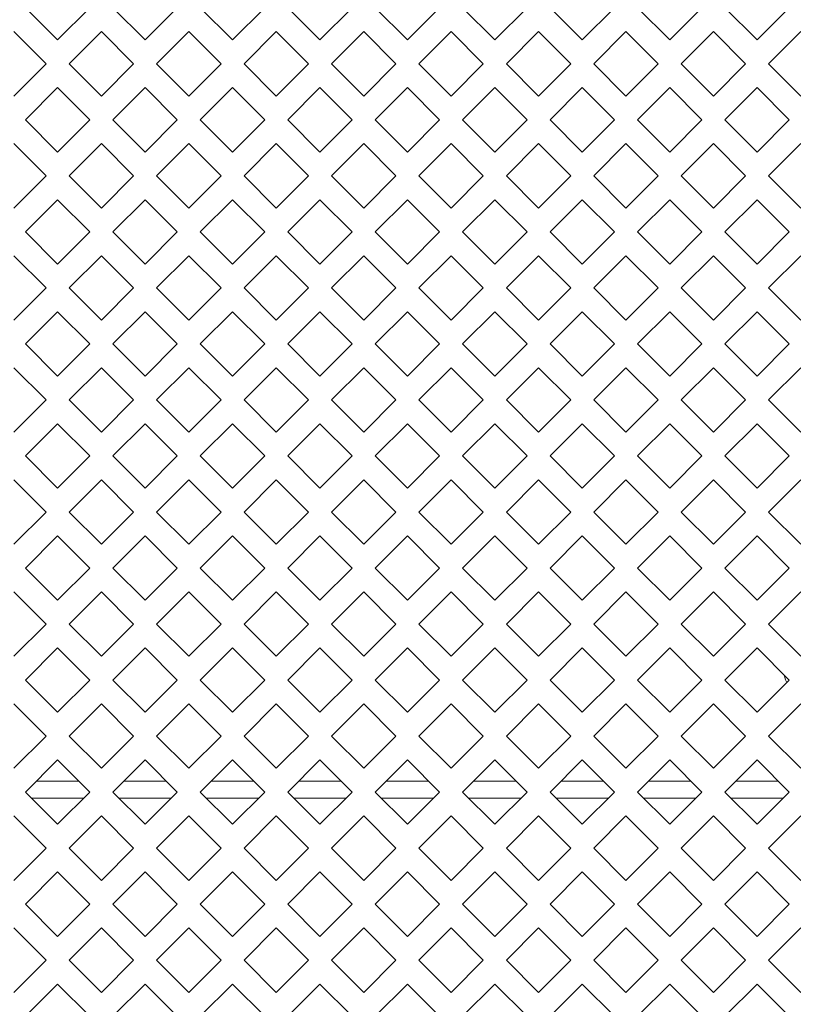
# Model space of a CAD drawing. Header units: millimetres. Extents: x 38 to 253, y 25 to 200.
# Tile 35 of 71: x 61.04 to 66.7, y 112.19 to 119.4. Entities that reach past the tile are written whole.
import ezdxf

# ---------------------------------------------------------------- set-up
doc = ezdxf.new("R2010")
doc.units = ezdxf.units.MM

msp = doc.modelspace()

# ---------------------------------------------------------------- linework, layer by layer
at = {"color": 7, "linetype": 'Continuous', "lineweight": 15}
for p, q in [((61.31424, 119.24718), (61.07854, 119.48288)), ((61.54994, 119.48288), (61.31424, 119.24718)), ((61.95424, 119.24718), (61.71854, 119.48288)), ((62.18994, 119.48288), (61.95424, 119.24718)), ((62.59424, 119.24718), (62.35854, 119.48288)), ((62.82994, 119.48288), (62.59424, 119.24718)), ((63.23424, 119.24718), (62.99854, 119.48288)), ((63.46994, 119.48288), (63.23424, 119.24718)), ((63.87424, 119.24718), (63.63854, 119.48288)), ((64.10994, 119.48288), (63.87424, 119.24718)), ((64.51424, 119.24718), (64.27854, 119.48288)), ((64.74994, 119.48288), (64.51424, 119.24718)), ((65.15424, 119.24718), (64.91854, 119.48288)), ((65.38994, 119.48288), (65.15424, 119.24718)), ((65.79424, 119.24718), (65.55854, 119.48288)), ((66.02994, 119.48288), (65.79424, 119.24718)), ((66.43424, 119.24718), (66.19854, 119.48288)), ((66.66994, 119.48288), (66.43424, 119.24718)), ((60.99424, 119.30858), (61.22994, 119.07288)), ((61.39854, 119.07288), (61.63424, 119.30858)), ((61.63424, 119.30858), (61.86994, 119.07288)), ((62.03854, 119.07288), (62.27424, 119.30858)), ((62.27424, 119.30858), (62.50994, 119.07288)), ((62.67854, 119.07288), (62.91424, 119.30858)), ((62.91424, 119.30858), (63.14994, 119.07288)), ((63.31854, 119.07288), (63.55424, 119.30858)), ((63.55424, 119.30858), (63.78994, 119.07288)), ((63.95854, 119.07288), (64.19424, 119.30858)), ((64.19424, 119.30858), (64.42994, 119.07288)), ((64.59854, 119.07288), (64.83424, 119.30858)), ((64.83424, 119.30858), (65.06994, 119.07288)), ((65.23854, 119.07288), (65.47424, 119.30858)), ((65.47424, 119.30858), (65.70994, 119.07288)), ((65.87854, 119.07288), (66.11424, 119.30858)), ((66.11424, 119.30858), (66.34994, 119.07288)), ((66.51854, 119.07288), (66.75424, 119.30858)), ((61.22994, 119.07288), (60.99424, 118.83718)), ((61.63424, 118.83718), (61.39854, 119.07288)), ((61.86994, 119.07288), (61.63424, 118.83718)), ((62.27424, 118.83718), (62.03854, 119.07288)), ((62.50994, 119.07288), (62.27424, 118.83718)), ((62.91424, 118.83718), (62.67854, 119.07288)), ((63.14994, 119.07288), (62.91424, 118.83718)), ((63.55424, 118.83718), (63.31854, 119.07288)), ((63.78994, 119.07288), (63.55424, 118.83718)), ((64.19424, 118.83718), (63.95854, 119.07288)), ((64.42994, 119.07288), (64.19424, 118.83718)), ((64.83424, 118.83718), (64.59854, 119.07288)), ((65.06994, 119.07288), (64.83424, 118.83718)), ((65.47424, 118.83718), (65.23854, 119.07288)), ((65.70994, 119.07288), (65.47424, 118.83718)), ((66.11424, 118.83718), (65.87854, 119.07288)), ((66.34994, 119.07288), (66.11424, 118.83718)), ((66.75424, 118.83718), (66.51854, 119.07288)), ((61.07854, 118.66288), (61.31424, 118.89858)), ((61.31424, 118.89858), (61.54994, 118.66288)), ((61.71854, 118.66288), (61.95424, 118.89858)), ((61.95424, 118.89858), (62.18994, 118.66288)), ((62.35854, 118.66288), (62.59424, 118.89858)), ((62.59424, 118.89858), (62.82994, 118.66288)), ((62.99854, 118.66288), (63.23424, 118.89858)), ((63.23424, 118.89858), (63.46994, 118.66288)), ((63.63854, 118.66288), (63.87424, 118.89858)), ((63.87424, 118.89858), (64.10994, 118.66288)), ((64.27854, 118.66288), (64.51424, 118.89858)), ((64.51424, 118.89858), (64.74994, 118.66288)), ((64.91854, 118.66288), (65.15424, 118.89858)), ((65.15424, 118.89858), (65.38994, 118.66288)), ((65.55854, 118.66288), (65.79424, 118.89858)), ((65.79424, 118.89858), (66.02994, 118.66288)), ((66.19854, 118.66288), (66.43424, 118.89858)), ((66.43424, 118.89858), (66.66994, 118.66288)), ((61.31424, 118.42718), (61.07854, 118.66288)), ((61.54994, 118.66288), (61.31424, 118.42718)), ((61.95424, 118.42718), (61.71854, 118.66288)), ((62.18994, 118.66288), (61.95424, 118.42718)), ((62.59424, 118.42718), (62.35854, 118.66288)), ((62.82994, 118.66288), (62.59424, 118.42718)), ((63.23424, 118.42718), (62.99854, 118.66288)), ((63.46994, 118.66288), (63.23424, 118.42718)), ((63.87424, 118.42718), (63.63854, 118.66288)), ((64.10994, 118.66288), (63.87424, 118.42718)), ((64.51424, 118.42718), (64.27854, 118.66288)), ((64.74994, 118.66288), (64.51424, 118.42718)), ((65.15424, 118.42718), (64.91854, 118.66288)), ((65.38994, 118.66288), (65.15424, 118.42718)), ((65.79424, 118.42718), (65.55854, 118.66288)), ((66.02994, 118.66288), (65.79424, 118.42718)), ((66.43424, 118.42718), (66.19854, 118.66288)), ((66.66994, 118.66288), (66.43424, 118.42718)), ((60.99424, 118.48858), (61.22994, 118.25288)), ((61.39854, 118.25288), (61.63424, 118.48858)), ((61.63424, 118.48858), (61.86994, 118.25288)), ((62.03854, 118.25288), (62.27424, 118.48858)), ((62.27424, 118.48858), (62.50994, 118.25288)), ((62.67854, 118.25288), (62.91424, 118.48858)), ((62.91424, 118.48858), (63.14994, 118.25288)), ((63.31854, 118.25288), (63.55424, 118.48858)), ((63.55424, 118.48858), (63.78994, 118.25288)), ((63.95854, 118.25288), (64.19424, 118.48858)), ((64.19424, 118.48858), (64.42994, 118.25288)), ((64.59854, 118.25288), (64.83424, 118.48858)), ((64.83424, 118.48858), (65.06994, 118.25288)), ((65.23854, 118.25288), (65.47424, 118.48858)), ((65.47424, 118.48858), (65.70994, 118.25288)), ((65.87854, 118.25288), (66.11424, 118.48858)), ((66.11424, 118.48858), (66.34994, 118.25288)), ((66.51854, 118.25288), (66.75424, 118.48858)), ((61.22994, 118.25288), (60.99424, 118.01718)), ((61.63424, 118.01718), (61.39854, 118.25288)), ((61.86994, 118.25288), (61.63424, 118.01718)), ((62.27424, 118.01718), (62.03854, 118.25288)), ((62.50994, 118.25288), (62.27424, 118.01718)), ((62.91424, 118.01718), (62.67854, 118.25288)), ((63.14994, 118.25288), (62.91424, 118.01718)), ((63.55424, 118.01718), (63.31854, 118.25288)), ((63.78994, 118.25288), (63.55424, 118.01718)), ((64.19424, 118.01718), (63.95854, 118.25288)), ((64.42994, 118.25288), (64.19424, 118.01718)), ((64.83424, 118.01718), (64.59854, 118.25288)), ((65.06994, 118.25288), (64.83424, 118.01718)), ((65.47424, 118.01718), (65.23854, 118.25288)), ((65.70994, 118.25288), (65.47424, 118.01718)), ((66.11424, 118.01718), (65.87854, 118.25288)), ((66.34994, 118.25288), (66.11424, 118.01718)), ((66.75424, 118.01718), (66.51854, 118.25288)), ((61.07854, 117.84288), (61.31424, 118.07858)), ((61.31424, 118.07858), (61.54994, 117.84288)), ((61.71854, 117.84288), (61.95424, 118.07858)), ((61.95424, 118.07858), (62.18994, 117.84288)), ((62.35854, 117.84288), (62.59424, 118.07858)), ((62.59424, 118.07858), (62.82994, 117.84288)), ((62.99854, 117.84288), (63.23424, 118.07858)), ((63.23424, 118.07858), (63.46994, 117.84288)), ((63.63854, 117.84288), (63.87424, 118.07858)), ((63.87424, 118.07858), (64.10994, 117.84288)), ((64.27854, 117.84288), (64.51424, 118.07858)), ((64.51424, 118.07858), (64.74994, 117.84288)), ((64.91854, 117.84288), (65.15424, 118.07858)), ((65.15424, 118.07858), (65.38994, 117.84288)), ((65.55854, 117.84288), (65.79424, 118.07858)), ((65.79424, 118.07858), (66.02994, 117.84288)), ((66.19854, 117.84288), (66.43424, 118.07858)), ((66.43424, 118.07858), (66.66994, 117.84288)), ((61.31424, 117.60718), (61.07854, 117.84288)), ((61.54994, 117.84288), (61.31424, 117.60718)), ((61.95424, 117.60718), (61.71854, 117.84288)), ((62.18994, 117.84288), (61.95424, 117.60718)), ((62.59424, 117.60718), (62.35854, 117.84288)), ((62.82994, 117.84288), (62.59424, 117.60718)), ((63.23424, 117.60718), (62.99854, 117.84288)), ((63.46994, 117.84288), (63.23424, 117.60718)), ((63.87424, 117.60718), (63.63854, 117.84288)), ((64.10994, 117.84288), (63.87424, 117.60718)), ((64.51424, 117.60718), (64.27854, 117.84288)), ((64.74994, 117.84288), (64.51424, 117.60718)), ((65.15424, 117.60718), (64.91854, 117.84288)), ((65.38994, 117.84288), (65.15424, 117.60718)), ((65.79424, 117.60718), (65.55854, 117.84288)), ((66.02994, 117.84288), (65.79424, 117.60718)), ((66.43424, 117.60718), (66.19854, 117.84288)), ((66.66994, 117.84288), (66.43424, 117.60718)), ((60.99424, 117.66858), (61.22994, 117.43288)), ((61.39854, 117.43288), (61.63424, 117.66858)), ((61.63424, 117.66858), (61.86994, 117.43288)), ((62.03854, 117.43288), (62.27424, 117.66858)), ((62.27424, 117.66858), (62.50994, 117.43288)), ((62.67854, 117.43288), (62.91424, 117.66858)), ((62.91424, 117.66858), (63.14994, 117.43288)), ((63.31854, 117.43288), (63.55424, 117.66858)), ((63.55424, 117.66858), (63.78994, 117.43288)), ((63.95854, 117.43288), (64.19424, 117.66858)), ((64.19424, 117.66858), (64.42994, 117.43288)), ((64.59854, 117.43288), (64.83424, 117.66858)), ((64.83424, 117.66858), (65.06994, 117.43288)), ((65.23854, 117.43288), (65.47424, 117.66858)), ((65.47424, 117.66858), (65.70994, 117.43288)), ((65.87854, 117.43288), (66.11424, 117.66858)), ((66.11424, 117.66858), (66.34994, 117.43288)), ((66.51854, 117.43288), (66.75424, 117.66858)), ((61.22994, 117.43288), (60.99424, 117.19718)), ((61.63424, 117.19718), (61.39854, 117.43288)), ((61.86994, 117.43288), (61.63424, 117.19718)), ((62.27424, 117.19718), (62.03854, 117.43288)), ((62.50994, 117.43288), (62.27424, 117.19718)), ((62.91424, 117.19718), (62.67854, 117.43288)), ((63.14994, 117.43288), (62.91424, 117.19718)), ((63.55424, 117.19718), (63.31854, 117.43288)), ((63.78994, 117.43288), (63.55424, 117.19718)), ((64.19424, 117.19718), (63.95854, 117.43288)), ((64.42994, 117.43288), (64.19424, 117.19718)), ((64.83424, 117.19718), (64.59854, 117.43288)), ((65.06994, 117.43288), (64.83424, 117.19718)), ((65.47424, 117.19718), (65.23854, 117.43288)), ((65.70994, 117.43288), (65.47424, 117.19718)), ((66.11424, 117.19718), (65.87854, 117.43288)), ((66.34994, 117.43288), (66.11424, 117.19718)), ((66.75424, 117.19718), (66.51854, 117.43288)), ((61.07854, 117.02288), (61.31424, 117.25858)), ((61.31424, 117.25858), (61.54994, 117.02288)), ((61.71854, 117.02288), (61.95424, 117.25858)), ((61.95424, 117.25858), (62.18994, 117.02288)), ((62.35854, 117.02288), (62.59424, 117.25858)), ((62.59424, 117.25858), (62.82994, 117.02288)), ((62.99854, 117.02288), (63.23424, 117.25858)), ((63.23424, 117.25858), (63.46994, 117.02288)), ((63.63854, 117.02288), (63.87424, 117.25858)), ((63.87424, 117.25858), (64.10994, 117.02288)), ((64.27854, 117.02288), (64.51424, 117.25858)), ((64.51424, 117.25858), (64.74994, 117.02288)), ((64.91854, 117.02288), (65.15424, 117.25858)), ((65.15424, 117.25858), (65.38994, 117.02288)), ((65.55854, 117.02288), (65.79424, 117.25858)), ((65.79424, 117.25858), (66.02994, 117.02288)), ((66.19854, 117.02288), (66.43424, 117.25858)), ((66.43424, 117.25858), (66.66994, 117.02288)), ((61.31424, 116.78718), (61.07854, 117.02288)), ((61.54994, 117.02288), (61.31424, 116.78718)), ((61.95424, 116.78718), (61.71854, 117.02288)), ((62.18994, 117.02288), (61.95424, 116.78718)), ((62.59424, 116.78718), (62.35854, 117.02288)), ((62.82994, 117.02288), (62.59424, 116.78718)), ((63.23424, 116.78718), (62.99854, 117.02288)), ((63.46994, 117.02288), (63.23424, 116.78718)), ((63.87424, 116.78718), (63.63854, 117.02288)), ((64.10994, 117.02288), (63.87424, 116.78718)), ((64.51424, 116.78718), (64.27854, 117.02288)), ((64.74994, 117.02288), (64.51424, 116.78718)), ((65.15424, 116.78718), (64.91854, 117.02288)), ((65.38994, 117.02288), (65.15424, 116.78718)), ((65.79424, 116.78718), (65.55854, 117.02288)), ((66.02994, 117.02288), (65.79424, 116.78718)), ((66.43424, 116.78718), (66.19854, 117.02288)), ((66.66994, 117.02288), (66.43424, 116.78718)), ((60.99424, 116.84858), (61.22994, 116.61288)), ((61.39854, 116.61288), (61.63424, 116.84858)), ((61.63424, 116.84858), (61.86994, 116.61288)), ((62.03854, 116.61288), (62.27424, 116.84858)), ((62.27424, 116.84858), (62.50994, 116.61288)), ((62.67854, 116.61288), (62.91424, 116.84858)), ((62.91424, 116.84858), (63.14994, 116.61288)), ((63.31854, 116.61288), (63.55424, 116.84858)), ((63.55424, 116.84858), (63.78994, 116.61288)), ((63.95854, 116.61288), (64.19424, 116.84858)), ((64.19424, 116.84858), (64.42994, 116.61288)), ((64.59854, 116.61288), (64.83424, 116.84858)), ((64.83424, 116.84858), (65.06994, 116.61288)), ((65.23854, 116.61288), (65.47424, 116.84858)), ((65.47424, 116.84858), (65.70994, 116.61288)), ((65.87854, 116.61288), (66.11424, 116.84858)), ((66.11424, 116.84858), (66.34994, 116.61288)), ((66.51854, 116.61288), (66.75424, 116.84858)), ((61.22994, 116.61288), (60.99424, 116.37718)), ((61.63424, 116.37718), (61.39854, 116.61288)), ((61.86994, 116.61288), (61.63424, 116.37718)), ((62.27424, 116.37718), (62.03854, 116.61288)), ((62.50994, 116.61288), (62.27424, 116.37718)), ((62.91424, 116.37718), (62.67854, 116.61288)), ((63.14994, 116.61288), (62.91424, 116.37718)), ((63.55424, 116.37718), (63.31854, 116.61288)), ((63.78994, 116.61288), (63.55424, 116.37718)), ((64.19424, 116.37718), (63.95854, 116.61288)), ((64.42994, 116.61288), (64.19424, 116.37718)), ((64.83424, 116.37718), (64.59854, 116.61288)), ((65.06994, 116.61288), (64.83424, 116.37718)), ((65.47424, 116.37718), (65.23854, 116.61288)), ((65.70994, 116.61288), (65.47424, 116.37718)), ((66.11424, 116.37718), (65.87854, 116.61288)), ((66.34994, 116.61288), (66.11424, 116.37718)), ((66.75424, 116.37718), (66.51854, 116.61288)), ((61.07854, 116.20288), (61.31424, 116.43858)), ((61.31424, 116.43858), (61.54994, 116.20288)), ((61.71854, 116.20288), (61.95424, 116.43858)), ((61.95424, 116.43858), (62.18994, 116.20288)), ((62.35854, 116.20288), (62.59424, 116.43858)), ((62.59424, 116.43858), (62.82994, 116.20288)), ((62.99854, 116.20288), (63.23424, 116.43858)), ((63.23424, 116.43858), (63.46994, 116.20288)), ((63.63854, 116.20288), (63.87424, 116.43858)), ((63.87424, 116.43858), (64.10994, 116.20288)), ((64.27854, 116.20288), (64.51424, 116.43858)), ((64.51424, 116.43858), (64.74994, 116.20288)), ((64.91854, 116.20288), (65.15424, 116.43858)), ((65.15424, 116.43858), (65.38994, 116.20288)), ((65.55854, 116.20288), (65.79424, 116.43858)), ((65.79424, 116.43858), (66.02994, 116.20288)), ((66.19854, 116.20288), (66.43424, 116.43858)), ((66.43424, 116.43858), (66.66994, 116.20288)), ((61.31424, 115.96718), (61.07854, 116.20288)), ((61.54994, 116.20288), (61.31424, 115.96718)), ((61.95424, 115.96718), (61.71854, 116.20288)), ((62.18994, 116.20288), (61.95424, 115.96718)), ((62.59424, 115.96718), (62.35854, 116.20288)), ((62.82994, 116.20288), (62.59424, 115.96718)), ((63.23424, 115.96718), (62.99854, 116.20288)), ((63.46994, 116.20288), (63.23424, 115.96718)), ((63.87424, 115.96718), (63.63854, 116.20288)), ((64.10994, 116.20288), (63.87424, 115.96718)), ((64.51424, 115.96718), (64.27854, 116.20288)), ((64.74994, 116.20288), (64.51424, 115.96718)), ((65.15424, 115.96718), (64.91854, 116.20288)), ((65.38994, 116.20288), (65.15424, 115.96718)), ((65.79424, 115.96718), (65.55854, 116.20288)), ((66.02994, 116.20288), (65.79424, 115.96718)), ((66.43424, 115.96718), (66.19854, 116.20288)), ((66.66994, 116.20288), (66.43424, 115.96718)), ((60.99424, 116.02858), (61.22994, 115.79288)), ((61.39854, 115.79288), (61.63424, 116.02858)), ((61.63424, 116.02858), (61.86994, 115.79288)), ((62.03854, 115.79288), (62.27424, 116.02858)), ((62.27424, 116.02858), (62.50994, 115.79288)), ((62.67854, 115.79288), (62.91424, 116.02858)), ((62.91424, 116.02858), (63.14994, 115.79288)), ((63.31854, 115.79288), (63.55424, 116.02858)), ((63.55424, 116.02858), (63.78994, 115.79288)), ((63.95854, 115.79288), (64.19424, 116.02858)), ((64.19424, 116.02858), (64.42994, 115.79288)), ((64.59854, 115.79288), (64.83424, 116.02858)), ((64.83424, 116.02858), (65.06994, 115.79288)), ((65.23854, 115.79288), (65.47424, 116.02858)), ((65.47424, 116.02858), (65.70994, 115.79288)), ((65.87854, 115.79288), (66.11424, 116.02858)), ((66.11424, 116.02858), (66.34994, 115.79288)), ((66.51854, 115.79288), (66.75424, 116.02858)), ((61.22994, 115.79288), (60.99424, 115.55718)), ((61.63424, 115.55718), (61.39854, 115.79288)), ((61.86994, 115.79288), (61.63424, 115.55718)), ((62.27424, 115.55718), (62.03854, 115.79288)), ((62.50994, 115.79288), (62.27424, 115.55718)), ((62.91424, 115.55718), (62.67854, 115.79288)), ((63.14994, 115.79288), (62.91424, 115.55718)), ((63.55424, 115.55718), (63.31854, 115.79288)), ((63.78994, 115.79288), (63.55424, 115.55718)), ((64.19424, 115.55718), (63.95854, 115.79288)), ((64.42994, 115.79288), (64.19424, 115.55718)), ((64.83424, 115.55718), (64.59854, 115.79288)), ((65.06994, 115.79288), (64.83424, 115.55718)), ((65.47424, 115.55718), (65.23854, 115.79288)), ((65.70994, 115.79288), (65.47424, 115.55718)), ((66.11424, 115.55718), (65.87854, 115.79288)), ((66.34994, 115.79288), (66.11424, 115.55718)), ((66.75424, 115.55718), (66.51854, 115.79288)), ((61.07854, 115.38288), (61.31424, 115.61858)), ((61.31424, 115.61858), (61.54994, 115.38288)), ((61.71854, 115.38288), (61.95424, 115.61858)), ((61.95424, 115.61858), (62.18994, 115.38288)), ((62.35854, 115.38288), (62.59424, 115.61858)), ((62.59424, 115.61858), (62.82994, 115.38288)), ((62.99854, 115.38288), (63.23424, 115.61858)), ((63.23424, 115.61858), (63.46994, 115.38288)), ((63.63854, 115.38288), (63.87424, 115.61858)), ((63.87424, 115.61858), (64.10994, 115.38288)), ((64.27854, 115.38288), (64.51424, 115.61858)), ((64.51424, 115.61858), (64.74994, 115.38288)), ((64.91854, 115.38288), (65.15424, 115.61858)), ((65.15424, 115.61858), (65.38994, 115.38288)), ((65.55854, 115.38288), (65.79424, 115.61858)), ((65.79424, 115.61858), (66.02994, 115.38288)), ((66.19854, 115.38288), (66.43424, 115.61858)), ((66.43424, 115.61858), (66.66994, 115.38288)), ((61.31424, 115.14718), (61.07854, 115.38288)), ((61.54994, 115.38288), (61.31424, 115.14718)), ((61.95424, 115.14718), (61.71854, 115.38288)), ((62.18994, 115.38288), (61.95424, 115.14718)), ((62.59424, 115.14718), (62.35854, 115.38288)), ((62.82994, 115.38288), (62.59424, 115.14718)), ((63.23424, 115.14718), (62.99854, 115.38288)), ((63.46994, 115.38288), (63.23424, 115.14718)), ((63.87424, 115.14718), (63.63854, 115.38288)), ((64.10994, 115.38288), (63.87424, 115.14718)), ((64.51424, 115.14718), (64.27854, 115.38288)), ((64.74994, 115.38288), (64.51424, 115.14718)), ((65.15424, 115.14718), (64.91854, 115.38288)), ((65.38994, 115.38288), (65.15424, 115.14718)), ((65.79424, 115.14718), (65.55854, 115.38288)), ((66.02994, 115.38288), (65.79424, 115.14718)), ((66.43424, 115.14718), (66.19854, 115.38288)), ((66.66994, 115.38288), (66.43424, 115.14718)), ((60.99424, 115.20858), (61.22994, 114.97288)), ((61.39854, 114.97288), (61.63424, 115.20858)), ((61.63424, 115.20858), (61.86994, 114.97288)), ((62.03854, 114.97288), (62.27424, 115.20858)), ((62.27424, 115.20858), (62.50994, 114.97288)), ((62.67854, 114.97288), (62.91424, 115.20858)), ((62.91424, 115.20858), (63.14994, 114.97288)), ((63.31854, 114.97288), (63.55424, 115.20858)), ((63.55424, 115.20858), (63.78994, 114.97288)), ((63.95854, 114.97288), (64.19424, 115.20858)), ((64.19424, 115.20858), (64.42994, 114.97288)), ((64.59854, 114.97288), (64.83424, 115.20858)), ((64.83424, 115.20858), (65.06994, 114.97288)), ((65.23854, 114.97288), (65.47424, 115.20858)), ((65.47424, 115.20858), (65.70994, 114.97288)), ((65.87854, 114.97288), (66.11424, 115.20858)), ((66.11424, 115.20858), (66.34994, 114.97288)), ((66.51854, 114.97288), (66.75424, 115.20858)), ((61.22994, 114.97288), (60.99424, 114.73718)), ((61.63424, 114.73718), (61.39854, 114.97288)), ((61.86994, 114.97288), (61.63424, 114.73718)), ((62.27424, 114.73718), (62.03854, 114.97288)), ((62.50994, 114.97288), (62.27424, 114.73718)), ((62.91424, 114.73718), (62.67854, 114.97288)), ((63.14994, 114.97288), (62.91424, 114.73718)), ((63.55424, 114.73718), (63.31854, 114.97288)), ((63.78994, 114.97288), (63.55424, 114.73718)), ((64.19424, 114.73718), (63.95854, 114.97288)), ((64.42994, 114.97288), (64.19424, 114.73718)), ((64.83424, 114.73718), (64.59854, 114.97288)), ((65.06994, 114.97288), (64.83424, 114.73718)), ((65.47424, 114.73718), (65.23854, 114.97288)), ((65.70994, 114.97288), (65.47424, 114.73718)), ((66.11424, 114.73718), (65.87854, 114.97288)), ((66.34994, 114.97288), (66.11424, 114.73718)), ((66.75424, 114.73718), (66.51854, 114.97288)), ((61.07854, 114.56288), (61.31424, 114.79858)), ((61.31424, 114.79858), (61.54994, 114.56288)), ((61.71854, 114.56288), (61.95424, 114.79858)), ((61.95424, 114.79858), (62.18994, 114.56288)), ((62.35854, 114.56288), (62.59424, 114.79858)), ((62.59424, 114.79858), (62.82994, 114.56288)), ((62.99854, 114.56288), (63.23424, 114.79858)), ((63.23424, 114.79858), (63.46994, 114.56288)), ((63.63854, 114.56288), (63.87424, 114.79858)), ((63.87424, 114.79858), (64.10994, 114.56288)), ((64.27854, 114.56288), (64.51424, 114.79858)), ((64.51424, 114.79858), (64.74994, 114.56288)), ((64.91854, 114.56288), (65.15424, 114.79858)), ((65.15424, 114.79858), (65.38994, 114.56288)), ((65.55854, 114.56288), (65.79424, 114.79858)), ((65.79424, 114.79858), (66.02994, 114.56288)), ((66.19854, 114.56288), (66.43424, 114.79858)), ((66.43424, 114.79858), (66.66994, 114.56288)), ((61.31424, 114.32718), (61.07854, 114.56288)), ((61.54994, 114.56288), (61.31424, 114.32718)), ((61.95424, 114.32718), (61.71854, 114.56288)), ((62.18994, 114.56288), (61.95424, 114.32718)), ((62.59424, 114.32718), (62.35854, 114.56288)), ((62.82994, 114.56288), (62.59424, 114.32718)), ((63.23424, 114.32718), (62.99854, 114.56288)), ((63.46994, 114.56288), (63.23424, 114.32718)), ((63.87424, 114.32718), (63.63854, 114.56288)), ((64.10994, 114.56288), (63.87424, 114.32718)), ((64.51424, 114.32718), (64.27854, 114.56288)), ((64.74994, 114.56288), (64.51424, 114.32718)), ((65.15424, 114.32718), (64.91854, 114.56288)), ((65.38994, 114.56288), (65.15424, 114.32718)), ((65.79424, 114.32718), (65.55854, 114.56288)), ((66.02994, 114.56288), (65.79424, 114.32718)), ((66.43424, 114.32718), (66.19854, 114.56288)), ((66.66994, 114.56288), (66.43424, 114.32718)), ((60.99424, 114.38858), (61.22994, 114.15288)), ((61.39854, 114.15288), (61.63424, 114.38858)), ((61.63424, 114.38858), (61.86994, 114.15288)), ((62.03854, 114.15288), (62.27424, 114.38858)), ((62.27424, 114.38858), (62.50994, 114.15288)), ((62.67854, 114.15288), (62.91424, 114.38858)), ((62.91424, 114.38858), (63.14994, 114.15288)), ((63.31854, 114.15288), (63.55424, 114.38858)), ((63.55424, 114.38858), (63.78994, 114.15288)), ((63.95854, 114.15288), (64.19424, 114.38858)), ((64.19424, 114.38858), (64.42994, 114.15288)), ((64.59854, 114.15288), (64.83424, 114.38858)), ((64.83424, 114.38858), (65.06994, 114.15288)), ((65.23854, 114.15288), (65.47424, 114.38858)), ((65.47424, 114.38858), (65.70994, 114.15288)), ((65.87854, 114.15288), (66.11424, 114.38858)), ((66.11424, 114.38858), (66.34994, 114.15288)), ((66.51854, 114.15288), (66.75424, 114.38858)), ((61.22994, 114.15288), (60.99424, 113.91718)), ((61.63424, 113.91718), (61.39854, 114.15288)), ((61.86994, 114.15288), (61.63424, 113.91718)), ((62.27424, 113.91718), (62.03854, 114.15288)), ((62.50994, 114.15288), (62.27424, 113.91718)), ((62.91424, 113.91718), (62.67854, 114.15288)), ((63.14994, 114.15288), (62.91424, 113.91718)), ((63.55424, 113.91718), (63.31854, 114.15288)), ((63.78994, 114.15288), (63.55424, 113.91718)), ((64.19424, 113.91718), (63.95854, 114.15288)), ((64.42994, 114.15288), (64.19424, 113.91718)), ((64.83424, 113.91718), (64.59854, 114.15288)), ((65.06994, 114.15288), (64.83424, 113.91718)), ((65.47424, 113.91718), (65.23854, 114.15288)), ((65.70994, 114.15288), (65.47424, 113.91718)), ((66.11424, 113.91718), (65.87854, 114.15288)), ((66.34994, 114.15288), (66.11424, 113.91718)), ((66.75424, 113.91718), (66.51854, 114.15288)), ((61.07854, 113.74288), (61.31424, 113.97858)), ((61.31424, 113.97858), (61.54994, 113.74288)), ((61.71854, 113.74288), (61.95424, 113.97858)), ((61.95424, 113.97858), (62.18994, 113.74288)), ((62.35854, 113.74288), (62.59424, 113.97858)), ((62.59424, 113.97858), (62.82994, 113.74288)), ((62.99854, 113.74288), (63.23424, 113.97858)), ((63.23424, 113.97858), (63.46994, 113.74288)), ((63.63854, 113.74288), (63.87424, 113.97858)), ((63.87424, 113.97858), (64.10994, 113.74288)), ((64.27854, 113.74288), (64.51424, 113.97858)), ((64.51424, 113.97858), (64.74994, 113.74288)), ((64.91854, 113.74288), (65.15424, 113.97858)), ((65.15424, 113.97858), (65.38994, 113.74288)), ((65.55854, 113.74288), (65.79424, 113.97858)), ((65.79424, 113.97858), (66.02994, 113.74288)), ((66.19854, 113.74288), (66.43424, 113.97858)), ((66.43424, 113.97858), (66.66994, 113.74288)), ((61.31424, 113.50718), (61.07854, 113.74288)), ((61.54994, 113.74288), (61.31424, 113.50718)), ((61.95424, 113.50718), (61.71854, 113.74288)), ((62.18994, 113.74288), (61.95424, 113.50718)), ((62.59424, 113.50718), (62.35854, 113.74288)), ((62.82994, 113.74288), (62.59424, 113.50718)), ((63.23424, 113.50718), (62.99854, 113.74288)), ((63.46994, 113.74288), (63.23424, 113.50718)), ((63.87424, 113.50718), (63.63854, 113.74288)), ((64.10994, 113.74288), (63.87424, 113.50718)), ((64.51424, 113.50718), (64.27854, 113.74288)), ((64.74994, 113.74288), (64.51424, 113.50718)), ((65.15424, 113.50718), (64.91854, 113.74288)), ((65.38994, 113.74288), (65.15424, 113.50718)), ((65.79424, 113.50718), (65.55854, 113.74288)), ((66.02994, 113.74288), (65.79424, 113.50718)), ((66.43424, 113.50718), (66.19854, 113.74288)), ((66.66994, 113.74288), (66.43424, 113.50718)), ((60.99424, 113.56858), (61.22994, 113.33288)), ((61.39854, 113.33288), (61.63424, 113.56858)), ((61.63424, 113.56858), (61.86994, 113.33288)), ((62.03854, 113.33288), (62.27424, 113.56858)), ((62.27424, 113.56858), (62.50994, 113.33288)), ((62.67854, 113.33288), (62.91424, 113.56858)), ((62.91424, 113.56858), (63.14994, 113.33288)), ((63.31854, 113.33288), (63.55424, 113.56858)), ((63.55424, 113.56858), (63.78994, 113.33288)), ((63.95854, 113.33288), (64.19424, 113.56858)), ((64.19424, 113.56858), (64.42994, 113.33288)), ((64.59854, 113.33288), (64.83424, 113.56858)), ((64.83424, 113.56858), (65.06994, 113.33288)), ((65.23854, 113.33288), (65.47424, 113.56858)), ((65.47424, 113.56858), (65.70994, 113.33288)), ((65.87854, 113.33288), (66.11424, 113.56858)), ((66.11424, 113.56858), (66.34994, 113.33288)), ((66.51854, 113.33288), (66.75424, 113.56858)), ((61.22994, 113.33288), (60.99424, 113.09718)), ((61.63424, 113.09718), (61.39854, 113.33288)), ((61.86994, 113.33288), (61.63424, 113.09718)), ((62.27424, 113.09718), (62.03854, 113.33288)), ((62.50994, 113.33288), (62.27424, 113.09718)), ((62.91424, 113.09718), (62.67854, 113.33288)), ((63.14994, 113.33288), (62.91424, 113.09718)), ((63.55424, 113.09718), (63.31854, 113.33288)), ((63.78994, 113.33288), (63.55424, 113.09718)), ((64.19424, 113.09718), (63.95854, 113.33288)), ((64.42994, 113.33288), (64.19424, 113.09718)), ((64.83424, 113.09718), (64.59854, 113.33288)), ((65.06994, 113.33288), (64.83424, 113.09718)), ((65.47424, 113.09718), (65.23854, 113.33288)), ((65.70994, 113.33288), (65.47424, 113.09718)), ((66.11424, 113.09718), (65.87854, 113.33288)), ((66.34994, 113.33288), (66.11424, 113.09718)), ((66.75424, 113.09718), (66.51854, 113.33288)), ((61.07854, 112.92288), (61.31424, 113.15858)), ((61.31424, 113.15858), (61.54994, 112.92288)), ((61.71854, 112.92288), (61.95424, 113.15858)), ((61.95424, 113.15858), (62.18994, 112.92288)), ((62.35854, 112.92288), (62.59424, 113.15858)), ((62.59424, 113.15858), (62.82994, 112.92288)), ((62.99854, 112.92288), (63.23424, 113.15858)), ((63.23424, 113.15858), (63.46994, 112.92288)), ((63.63854, 112.92288), (63.87424, 113.15858)), ((63.87424, 113.15858), (64.10994, 112.92288)), ((64.27854, 112.92288), (64.51424, 113.15858)), ((64.51424, 113.15858), (64.74994, 112.92288)), ((64.91854, 112.92288), (65.15424, 113.15858)), ((65.15424, 113.15858), (65.38994, 112.92288)), ((65.55854, 112.92288), (65.79424, 113.15858)), ((65.79424, 113.15858), (66.02994, 112.92288)), ((66.19854, 112.92288), (66.43424, 113.15858)), ((66.43424, 113.15858), (66.66994, 112.92288)), ((61.31424, 112.68718), (61.07854, 112.92288)), ((61.54994, 112.92288), (61.31424, 112.68718)), ((61.95424, 112.68718), (61.71854, 112.92288)), ((62.18994, 112.92288), (61.95424, 112.68718)), ((62.59424, 112.68718), (62.35854, 112.92288)), ((62.82994, 112.92288), (62.59424, 112.68718)), ((63.23424, 112.68718), (62.99854, 112.92288)), ((63.46994, 112.92288), (63.23424, 112.68718)), ((63.87424, 112.68718), (63.63854, 112.92288)), ((64.10994, 112.92288), (63.87424, 112.68718)), ((64.51424, 112.68718), (64.27854, 112.92288)), ((64.74994, 112.92288), (64.51424, 112.68718)), ((65.15424, 112.68718), (64.91854, 112.92288)), ((65.38994, 112.92288), (65.15424, 112.68718)), ((65.79424, 112.68718), (65.55854, 112.92288)), ((66.02994, 112.92288), (65.79424, 112.68718)), ((66.43424, 112.68718), (66.19854, 112.92288)), ((66.66994, 112.92288), (66.43424, 112.68718)), ((60.99424, 112.74858), (61.22994, 112.51288)), ((61.39854, 112.51288), (61.63424, 112.74858)), ((61.63424, 112.74858), (61.86994, 112.51288)), ((62.03854, 112.51288), (62.27424, 112.74858)), ((62.27424, 112.74858), (62.50994, 112.51288)), ((62.67854, 112.51288), (62.91424, 112.74858)), ((62.91424, 112.74858), (63.14994, 112.51288)), ((63.31854, 112.51288), (63.55424, 112.74858)), ((63.55424, 112.74858), (63.78994, 112.51288)), ((63.95854, 112.51288), (64.19424, 112.74858)), ((64.19424, 112.74858), (64.42994, 112.51288)), ((64.59854, 112.51288), (64.83424, 112.74858)), ((64.83424, 112.74858), (65.06994, 112.51288)), ((65.23854, 112.51288), (65.47424, 112.74858)), ((65.47424, 112.74858), (65.70994, 112.51288)), ((65.87854, 112.51288), (66.11424, 112.74858)), ((66.11424, 112.74858), (66.34994, 112.51288)), ((66.51854, 112.51288), (66.75424, 112.74858)), ((61.22994, 112.51288), (60.99424, 112.27718)), ((61.63424, 112.27718), (61.39854, 112.51288)), ((61.86994, 112.51288), (61.63424, 112.27718)), ((62.27424, 112.27718), (62.03854, 112.51288)), ((62.50994, 112.51288), (62.27424, 112.27718)), ((62.91424, 112.27718), (62.67854, 112.51288)), ((63.14994, 112.51288), (62.91424, 112.27718)), ((63.55424, 112.27718), (63.31854, 112.51288)), ((63.78994, 112.51288), (63.55424, 112.27718)), ((64.19424, 112.27718), (63.95854, 112.51288)), ((64.42994, 112.51288), (64.19424, 112.27718)), ((64.83424, 112.27718), (64.59854, 112.51288)), ((65.06994, 112.51288), (64.83424, 112.27718)), ((65.47424, 112.27718), (65.23854, 112.51288)), ((65.70994, 112.51288), (65.47424, 112.27718)), ((66.11424, 112.27718), (65.87854, 112.51288)), ((66.34994, 112.51288), (66.11424, 112.27718)), ((66.75424, 112.27718), (66.51854, 112.51288)), ((61.07854, 112.10288), (61.31424, 112.33858)), ((61.31424, 112.33858), (61.54994, 112.10288)), ((61.71854, 112.10288), (61.95424, 112.33858)), ((61.95424, 112.33858), (62.18994, 112.10288)), ((62.35854, 112.10288), (62.59424, 112.33858)), ((62.59424, 112.33858), (62.82994, 112.10288)), ((62.99854, 112.10288), (63.23424, 112.33858)), ((63.23424, 112.33858), (63.46994, 112.10288)), ((63.63854, 112.10288), (63.87424, 112.33858)), ((63.87424, 112.33858), (64.10994, 112.10288)), ((64.27854, 112.10288), (64.51424, 112.33858)), ((64.51424, 112.33858), (64.74994, 112.10288)), ((64.91854, 112.10288), (65.15424, 112.33858)), ((65.15424, 112.33858), (65.38994, 112.10288)), ((65.55854, 112.10288), (65.79424, 112.33858)), ((65.79424, 112.33858), (66.02994, 112.10288)), ((66.19854, 112.10288), (66.43424, 112.33858)), ((66.43424, 112.33858), (66.66994, 112.10288))]:
    msp.add_line(p, q, dxfattribs=at)
at = {"color": 8, "linetype": 'Continuous', "lineweight": 15}
for p, q in [((61.15857, 113.82291), (61.46991, 113.82291)), ((61.79857, 113.82291), (62.10991, 113.82291)), ((62.43857, 113.82291), (62.74991, 113.82291)), ((63.07857, 113.82291), (63.38991, 113.82291)), ((63.71857, 113.82291), (64.02992, 113.82291)), ((64.35857, 113.82291), (64.66991, 113.82291)), ((64.99857, 113.82291), (65.30991, 113.82291)), ((65.63857, 113.82291), (65.94991, 113.82291)), ((66.27857, 113.82291), (66.58991, 113.82291)), ((61.1238, 113.69762), (61.50468, 113.69762)), ((61.7638, 113.69762), (62.14468, 113.69762)), ((62.4038, 113.69762), (62.78468, 113.69762)), ((63.0438, 113.69762), (63.42468, 113.69762)), ((63.6838, 113.69762), (64.06468, 113.69762)), ((64.3238, 113.69762), (64.70468, 113.69762)), ((64.9638, 113.69762), (65.34468, 113.69762)), ((65.6038, 113.69762), (65.98468, 113.69762)), ((66.2438, 113.69762), (66.62468, 113.69762))]:
    msp.add_line(p, q, dxfattribs=at)
at = {"color": 7, "linetype": 'Continuous', "lineweight": 15, "flags": 128}
msp.add_lwpolyline([(66.65239, 114.54533), (66.64233, 114.56527), (66.6326, 114.60023)], dxfattribs=at)

doc.saveas('drawing.dxf')
